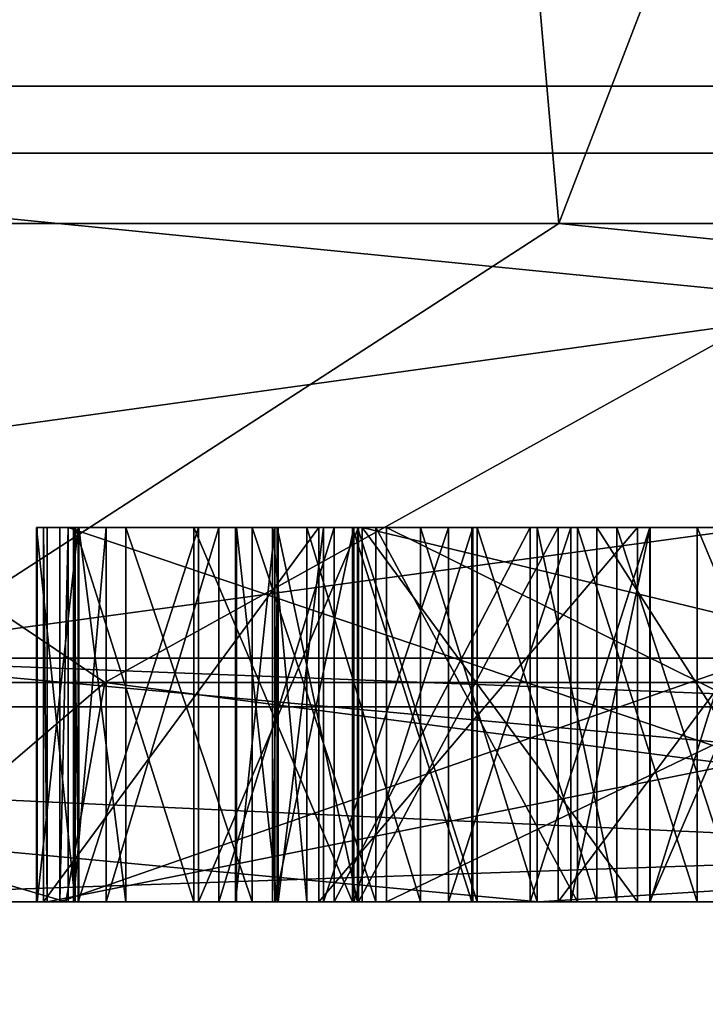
# Model space of a CAD drawing. Header units: millimetres. Extents: x -178 to 325, y 0 to 197.
# Tile 56 of 256: x -16.854 to -16.671, y 42.973 to 43.236. Entities that reach past the tile are written whole.
import ezdxf

# ---------------------------------------------------------------- set-up
doc = ezdxf.new("R2010")
doc.units = ezdxf.units.MM
doc.header["$LTSCALE"] = 52.148148
for name, color, linetype in [('100', 7, 'CONTINUOUS'), ('11', 7, 'CONTINUOUS'), ('12', 7, 'CONTINUOUS'), ('121', 7, 'CONTINUOUS'), ('122', 7, 'CONTINUOUS'), ('123', 7, 'CONTINUOUS'), ('124', 7, 'CONTINUOUS'), ('125', 7, 'CONTINUOUS'), ('126', 7, 'CONTINUOUS'), ('127', 7, 'CONTINUOUS'), ('128', 7, 'CONTINUOUS'), ('129', 7, 'CONTINUOUS'), ('130', 7, 'CONTINUOUS'), ('131', 7, 'CONTINUOUS'), ('132', 7, 'CONTINUOUS'), ('133', 7, 'CONTINUOUS'), ('15', 7, 'CONTINUOUS'), ('152', 7, 'CONTINUOUS'), ('153', 7, 'CONTINUOUS'), ('154', 7, 'CONTINUOUS'), ('155', 7, 'CONTINUOUS'), ('156', 7, 'CONTINUOUS'), ('162', 7, 'CONTINUOUS'), ('163', 7, 'CONTINUOUS'), ('164', 7, 'CONTINUOUS'), ('165', 7, 'CONTINUOUS'), ('166', 7, 'CONTINUOUS'), ('167', 7, 'CONTINUOUS'), ('2', 7, 'CONTINUOUS'), ('20', 7, 'CONTINUOUS'), ('21', 7, 'CONTINUOUS'), ('3', 7, 'CONTINUOUS'), ('30', 7, 'CONTINUOUS'), ('31', 7, 'CONTINUOUS'), ('32', 7, 'CONTINUOUS'), ('33', 7, 'CONTINUOUS'), ('42', 7, 'CONTINUOUS'), ('43', 7, 'CONTINUOUS'), ('44', 7, 'CONTINUOUS'), ('45', 7, 'CONTINUOUS'), ('46', 7, 'CONTINUOUS'), ('47', 7, 'CONTINUOUS'), ('48', 7, 'CONTINUOUS'), ('49', 7, 'CONTINUOUS'), ('50', 7, 'CONTINUOUS'), ('51', 7, 'CONTINUOUS'), ('52', 7, 'CONTINUOUS'), ('53', 7, 'CONTINUOUS'), ('54', 7, 'CONTINUOUS'), ('55', 7, 'CONTINUOUS'), ('56', 7, 'CONTINUOUS'), ('57', 7, 'CONTINUOUS'), ('58', 7, 'CONTINUOUS'), ('5881', 7, 'CONTINUOUS'), ('59', 7, 'CONTINUOUS'), ('5931', 7, 'CONTINUOUS'), ('5932', 7, 'CONTINUOUS'), ('5934', 7, 'CONTINUOUS'), ('5935', 7, 'CONTINUOUS'), ('6', 7, 'CONTINUOUS'), ('60', 7, 'CONTINUOUS'), ('61', 7, 'CONTINUOUS'), ('7', 7, 'CONTINUOUS'), ('8', 7, 'CONTINUOUS'), ('95', 7, 'CONTINUOUS'), ('96', 7, 'CONTINUOUS'), ('97', 7, 'CONTINUOUS'), ('98', 7, 'CONTINUOUS'), ('99', 7, 'CONTINUOUS')]:
    doc.layers.add(name, color=color, linetype=linetype)

msp = doc.modelspace()

# ---------------------------------------------------------------- linework, layer by layer
at = {"layer": '100', "color": 7, "linetype": 'CONTINUOUS'}
for points in [[(-16.76293, 43, 0.25633), (-16.34809, 43, 0.24999), (-16.76293, 43.1, 0.25633), (-16.76293, 43, 0.25633)], [(-16.34809, 43, 0.24999), (-16.34809, 43.1, 0.24999), (-16.76293, 43.1, 0.25633), (-16.34809, 43, 0.24999)]]:
    msp.add_3dface(points, dxfattribs=at)
at = {"layer": '11', "color": 7, "linetype": 'CONTINUOUS'}
for points in [[(-15.79304, 43.21787, 12.40357), (-17.47757, 43.21787, 9.88956), (-16.91372, 43.06504, 10.72963), (-15.79304, 43.21787, 12.40357)], [(-17.40703, 43.06504, -9.9093), (-17.21433, 43.21787, -10.34096), (-15.67242, 43.06504, -12.47294), (-17.40703, 43.06504, -9.9093)], [(-17.21433, 43.21787, -10.34096), (-15.46496, 43.21787, -12.8103), (-15.67242, 43.06504, -12.47294), (-17.21433, 43.21787, -10.34096)], [(-15.05861, 43.06504, 13.20747), (-15.79304, 43.21787, 12.40357), (-16.91372, 43.06504, 10.72963), (-15.05861, 43.06504, 13.20747)], [(-16.71579, 43, -10.76497), (-17.5172, 43, -9.40506), (-17.40703, 43.06504, -9.9093), (-16.71579, 43, -10.76497)], [(-16.71579, 43, -10.76497), (-17.40703, 43.06504, -9.9093), (-15.67242, 43.06504, -12.47294), (-16.71579, 43, -10.76497)], [(-17.06317, 43, 10.20537), (-16.20062, 43, 11.52595), (-16.91372, 43.06504, 10.72963), (-17.06317, 43, 10.20537)], [(-16.20062, 43, 11.52595), (-15.23511, 43, 12.77472), (-16.91372, 43.06504, 10.72963), (-16.20062, 43, 11.52595)], [(-15.23511, 43, 12.77472), (-15.05861, 43.06504, 13.20747), (-16.91372, 43.06504, 10.72963), (-15.23511, 43, 12.77472)], [(-15.81055, 43, -12.05535), (-16.71579, 43, -10.76497), (-15.67242, 43.06504, -12.47294), (-15.81055, 43, -12.05535)]]:
    msp.add_3dface(points, dxfattribs=at)
at = {"layer": '12', "color": 7, "linetype": 'CONTINUOUS'}
for points in [[(-16.71042, 43.18118, -8.11946), (-17.76696, 43.18118, -5.4313), (-16.90968, 43.05208, -7.85032), (-16.71042, 43.18118, -8.11946)], [(-17.60116, 43.18118, 5.94667), (-16.46675, 43.18118, 8.6029), (-17.39804, 43.05208, 6.69874), (-17.60116, 43.18118, 5.94667)], [(-17.39804, 43.05208, 6.69874), (-16.46675, 43.18118, 8.6029), (-16.10451, 43.05208, 9.39201), (-17.39804, 43.05208, 6.69874)], [(-15.43846, 43.05208, -10.45079), (-16.71042, 43.18118, -8.11946), (-16.90968, 43.05208, -7.85032), (-15.43846, 43.05208, -10.45079)], [(-15.25, 43.18118, -10.61138), (-16.71042, 43.18118, -8.11946), (-15.43846, 43.05208, -10.45079), (-15.25, 43.18118, -10.61138)], [(-16.26832, 43, 9.37782), (-17.56245, 43, 6.64525), (-17.39804, 43.05208, 6.69874), (-16.26832, 43, 9.37782)], [(-16.26832, 43, 9.37782), (-17.39804, 43.05208, 6.69874), (-16.10451, 43.05208, 9.39201), (-16.26832, 43, 9.37782)], [(-16.95399, 43, -8.07242), (-15.43868, 43, -10.68863), (-15.43846, 43.05208, -10.45079), (-16.95399, 43, -8.07242)], [(-16.95399, 43, -8.07242), (-15.43846, 43.05208, -10.45079), (-16.90968, 43.05208, -7.85032), (-16.95399, 43, -8.07242)]]:
    msp.add_3dface(points, dxfattribs=at)
at = {"layer": '121', "color": 7, "linetype": 'CONTINUOUS'}
for points in [[(-16.6317, 43, 0.74999), (-16.67349, 43, 0.77232), (-16.67349, 43.1, 0.77232), (-16.6317, 43, 0.74999)], [(-16.6317, 43, 0.74999), (-16.67349, 43.1, 0.77232), (-16.6317, 43.1, 0.74999), (-16.6317, 43, 0.74999)]]:
    msp.add_3dface(points, dxfattribs=at)
at = {"layer": '122', "color": 7, "linetype": 'CONTINUOUS'}
for points in [[(-16.67349, 43, 0.77232), (-16.70538, 43, 0.77346), (-16.70538, 43.1, 0.77346), (-16.67349, 43, 0.77232)], [(-16.67349, 43, 0.77232), (-16.70538, 43.1, 0.77346), (-16.67349, 43.1, 0.77232), (-16.67349, 43, 0.77232)]]:
    msp.add_3dface(points, dxfattribs=at)
at = {"layer": '123', "color": 7, "linetype": 'CONTINUOUS'}
for points in [[(-16.70538, 43, 0.77346), (-16.75928, 43, 0.75454), (-16.75928, 43.1, 0.75454), (-16.70538, 43, 0.77346)], [(-16.70538, 43, 0.77346), (-16.75928, 43.1, 0.75454), (-16.70538, 43.1, 0.77346), (-16.70538, 43, 0.77346)]]:
    msp.add_3dface(points, dxfattribs=at)
at = {"layer": '124', "color": 7, "linetype": 'CONTINUOUS'}
for points in [[(-16.75928, 43, 0.75454), (-16.79229, 43, 0.72445), (-16.79229, 43.1, 0.72445), (-16.75928, 43, 0.75454)], [(-16.75928, 43, 0.75454), (-16.79229, 43.1, 0.72445), (-16.75928, 43.1, 0.75454), (-16.75928, 43, 0.75454)]]:
    msp.add_3dface(points, dxfattribs=at)
at = {"layer": '125', "color": 7, "linetype": 'CONTINUOUS'}
for points in [[(-16.79229, 43, 0.72445), (-16.82604, 43, 0.67354), (-16.82604, 43.1, 0.67354), (-16.79229, 43, 0.72445)], [(-16.79229, 43, 0.72445), (-16.82604, 43.1, 0.67354), (-16.79229, 43.1, 0.72445), (-16.79229, 43, 0.72445)]]:
    msp.add_3dface(points, dxfattribs=at)
at = {"layer": '126', "color": 7, "linetype": 'CONTINUOUS'}
for points in [[(-16.82604, 43, 0.67354), (-16.83853, 43, 0.62186), (-16.83853, 43.1, 0.62186), (-16.82604, 43, 0.67354)], [(-16.82604, 43, 0.67354), (-16.83853, 43.1, 0.62186), (-16.82604, 43.1, 0.67354), (-16.82604, 43, 0.67354)]]:
    msp.add_3dface(points, dxfattribs=at)
at = {"layer": '127', "color": 7, "linetype": 'CONTINUOUS'}
for points in [[(-16.83853, 43, 0.62186), (-16.84002, 43, 0.58022), (-16.84002, 43.1, 0.58022), (-16.83853, 43, 0.62186)], [(-16.83853, 43, 0.62186), (-16.84002, 43.1, 0.58022), (-16.83853, 43.1, 0.62186), (-16.83853, 43, 0.62186)]]:
    msp.add_3dface(points, dxfattribs=at)
at = {"layer": '128', "color": 7, "linetype": 'CONTINUOUS'}
for points in [[(-16.84002, 43, 0.58022), (-16.83125, 43, 0.5278), (-16.83125, 43.1, 0.5278), (-16.84002, 43, 0.58022)], [(-16.84002, 43, 0.58022), (-16.83125, 43.1, 0.5278), (-16.84002, 43.1, 0.58022), (-16.84002, 43, 0.58022)]]:
    msp.add_3dface(points, dxfattribs=at)
at = {"layer": '129', "color": 7, "linetype": 'CONTINUOUS'}
for points in [[(-16.83125, 43, 0.5278), (-16.80121, 43, 0.47461), (-16.80121, 43.1, 0.47461), (-16.83125, 43, 0.5278)], [(-16.83125, 43, 0.5278), (-16.80121, 43.1, 0.47461), (-16.83125, 43.1, 0.5278), (-16.83125, 43, 0.5278)]]:
    msp.add_3dface(points, dxfattribs=at)
at = {"layer": '130', "color": 7, "linetype": 'CONTINUOUS'}
for points in [[(-16.80121, 43, 0.47461), (-16.77043, 43, 0.44224), (-16.77043, 43.1, 0.44224), (-16.80121, 43, 0.47461)], [(-16.80121, 43, 0.47461), (-16.77043, 43.1, 0.44224), (-16.80121, 43.1, 0.47461), (-16.80121, 43, 0.47461)]]:
    msp.add_3dface(points, dxfattribs=at)
at = {"layer": '131', "color": 7, "linetype": 'CONTINUOUS'}
for points in [[(-16.77043, 43, 0.44224), (-16.71802, 43, 0.41952), (-16.71802, 43.1, 0.41952), (-16.77043, 43, 0.44224)], [(-16.77043, 43, 0.44224), (-16.71802, 43.1, 0.41952), (-16.77043, 43.1, 0.44224), (-16.77043, 43, 0.44224)]]:
    msp.add_3dface(points, dxfattribs=at)
at = {"layer": '132', "color": 7, "linetype": 'CONTINUOUS'}
for points in [[(-16.71802, 43, 0.41952), (-16.68612, 43, 0.41838), (-16.68612, 43.1, 0.41838), (-16.71802, 43, 0.41952)], [(-16.71802, 43, 0.41952), (-16.68612, 43.1, 0.41838), (-16.71802, 43.1, 0.41952), (-16.71802, 43, 0.41952)]]:
    msp.add_3dface(points, dxfattribs=at)
at = {"layer": '133', "color": 7, "linetype": 'CONTINUOUS'}
for points in [[(-16.68612, 43, 0.41838), (-16.64285, 43, 0.43768), (-16.64285, 43.1, 0.43768), (-16.68612, 43, 0.41838)], [(-16.68612, 43, 0.41838), (-16.64285, 43.1, 0.43768), (-16.68612, 43.1, 0.41838), (-16.68612, 43, 0.41838)]]:
    msp.add_3dface(points, dxfattribs=at)
at = {"layer": '15', "color": 7, "linetype": 'CONTINUOUS'}
for points in [[(-16.57674, 43.2, 4.1978), (-17.04159, 43.2, 1.41211), (-16.83161, 43.05858, 2.66587), (-16.57674, 43.2, 4.1978)], [(-17.04159, 43.2, 1.41211), (-17.04142, 43.05858), (-16.83161, 43.05858, 2.66587), (-17.04159, 43.2, 1.41211)], [(-17.04159, 43.2, -1.41211), (-16.57674, 43.2, -4.1978), (-16.83161, 43.05858, -2.66587), (-17.04159, 43.2, -1.41211)], [(-17.04159, 43.2, -1.41211), (-16.83161, 43.05858, -2.66587), (-17.04142, 43.05858), (-17.04159, 43.2, -1.41211)], [(-16.57674, 43.2, 4.1978), (-16.83161, 43.05858, 2.66587), (-16.20735, 43.05858, 5.26609), (-16.57674, 43.2, 4.1978)], [(-16.57674, 43.2, -4.1978), (-16.20735, 43.05858, -5.26609), (-16.83161, 43.05858, -2.66587), (-16.57674, 43.2, -4.1978)], [(-16.9, 43, -0.00001), (-16.84208, 43, 1.39604), (-17.04142, 43.05858), (-16.9, 43, -0.00001)], [(-16.83161, 43.05858, -2.66587), (-16.9, 43, -0.00001), (-17.04142, 43.05858), (-16.83161, 43.05858, -2.66587)], [(-17.04142, 43.05858), (-16.84208, 43, 1.39604), (-16.83161, 43.05858, 2.66587), (-17.04142, 43.05858)], [(-16.84208, 43, -1.39606), (-16.9, 43, -0.00001), (-16.83161, 43.05858, -2.66587), (-16.84208, 43, -1.39606)], [(-16.38246, 43, -4.14989), (-16.84208, 43, -1.39606), (-16.83161, 43.05858, -2.66587), (-16.38246, 43, -4.14989)], [(-16.84208, 43, 1.39604), (-16.38247, 43, 4.14986), (-16.83161, 43.05858, 2.66587), (-16.84208, 43, 1.39604)], [(-16.20735, 43.05858, -5.26609), (-16.38246, 43, -4.14989), (-16.83161, 43.05858, -2.66587), (-16.20735, 43.05858, -5.26609)], [(-16.83161, 43.05858, 2.66587), (-16.38247, 43, 4.14986), (-16.20735, 43.05858, 5.26609), (-16.83161, 43.05858, 2.66587)]]:
    msp.add_3dface(points, dxfattribs=at)
at = {"layer": '152', "color": 7, "linetype": 'CONTINUOUS'}
for points in [[(-16.78538, 43, 0.61997), (-16.77326, 43, 0.66123), (-16.77326, 43.1, 0.66123), (-16.78538, 43, 0.61997)], [(-16.78538, 43.1, 0.61997), (-16.78538, 43, 0.61997), (-16.77326, 43.1, 0.66123), (-16.78538, 43.1, 0.61997)]]:
    msp.add_3dface(points, dxfattribs=at)
at = {"layer": '153', "color": 7, "linetype": 'CONTINUOUS'}
for points in [[(-16.77326, 43, 0.66123), (-16.73988, 43, 0.70173), (-16.73988, 43.1, 0.70173), (-16.77326, 43, 0.66123)], [(-16.77326, 43, 0.66123), (-16.73988, 43.1, 0.70173), (-16.77326, 43.1, 0.66123), (-16.77326, 43, 0.66123)]]:
    msp.add_3dface(points, dxfattribs=at)
at = {"layer": '154', "color": 7, "linetype": 'CONTINUOUS'}
for points in [[(-16.73988, 43, 0.70173), (-16.70724, 43, 0.72141), (-16.70724, 43.1, 0.72141), (-16.73988, 43, 0.70173)], [(-16.73988, 43, 0.70173), (-16.70724, 43.1, 0.72141), (-16.73988, 43.1, 0.70173), (-16.73988, 43, 0.70173)]]:
    msp.add_3dface(points, dxfattribs=at)
at = {"layer": '155', "color": 7, "linetype": 'CONTINUOUS'}
for points in [[(-16.70724, 43, 0.72141), (-16.68598, 43, 0.72065), (-16.68598, 43.1, 0.72065), (-16.70724, 43, 0.72141)], [(-16.70724, 43, 0.72141), (-16.68598, 43.1, 0.72065), (-16.70724, 43.1, 0.72141), (-16.70724, 43, 0.72141)]]:
    msp.add_3dface(points, dxfattribs=at)
at = {"layer": '156', "color": 7, "linetype": 'CONTINUOUS'}
for points in [[(-16.68598, 43, 0.72065), (-16.65483, 43, 0.69869), (-16.65483, 43.1, 0.69869), (-16.68598, 43, 0.72065)], [(-16.68598, 43, 0.72065), (-16.65483, 43.1, 0.69869), (-16.68598, 43.1, 0.72065), (-16.68598, 43, 0.72065)]]:
    msp.add_3dface(points, dxfattribs=at)
at = {"layer": '162', "color": 7, "linetype": 'CONTINUOUS'}
for points in [[(-16.66226, 43, 0.49049), (-16.69489, 43, 0.47081), (-16.69489, 43.1, 0.47081), (-16.66226, 43, 0.49049)], [(-16.66226, 43, 0.49049), (-16.69489, 43.1, 0.47081), (-16.66226, 43.1, 0.49049), (-16.66226, 43, 0.49049)]]:
    msp.add_3dface(points, dxfattribs=at)
at = {"layer": '163', "color": 7, "linetype": 'CONTINUOUS'}
for points in [[(-16.69489, 43, 0.47081), (-16.71616, 43, 0.47157), (-16.71616, 43.1, 0.47157), (-16.69489, 43, 0.47081)], [(-16.69489, 43, 0.47081), (-16.71616, 43.1, 0.47157), (-16.69489, 43.1, 0.47081), (-16.69489, 43, 0.47081)]]:
    msp.add_3dface(points, dxfattribs=at)
at = {"layer": '164', "color": 7, "linetype": 'CONTINUOUS'}
for points in [[(-16.71616, 43, 0.47157), (-16.74731, 43, 0.49353), (-16.74731, 43.1, 0.49353), (-16.71616, 43, 0.47157)], [(-16.71616, 43, 0.47157), (-16.74731, 43.1, 0.49353), (-16.71616, 43.1, 0.47157), (-16.71616, 43, 0.47157)]]:
    msp.add_3dface(points, dxfattribs=at)
at = {"layer": '165', "color": 7, "linetype": 'CONTINUOUS'}
for points in [[(-16.74731, 43, 0.49353), (-16.77772, 43, 0.53631), (-16.77772, 43.1, 0.53631), (-16.74731, 43, 0.49353)], [(-16.74731, 43, 0.49353), (-16.77772, 43.1, 0.53631), (-16.74731, 43.1, 0.49353), (-16.74731, 43, 0.49353)]]:
    msp.add_3dface(points, dxfattribs=at)
at = {"layer": '166', "color": 7, "linetype": 'CONTINUOUS'}
for points in [[(-16.77772, 43, 0.53631), (-16.78686, 43, 0.57833), (-16.78686, 43.1, 0.57833), (-16.77772, 43, 0.53631)], [(-16.77772, 43, 0.53631), (-16.78686, 43.1, 0.57833), (-16.77772, 43.1, 0.53631), (-16.77772, 43, 0.53631)]]:
    msp.add_3dface(points, dxfattribs=at)
at = {"layer": '167', "color": 7, "linetype": 'CONTINUOUS'}
for points in [[(-16.78686, 43, 0.57833), (-16.78538, 43, 0.61997), (-16.78538, 43.1, 0.61997), (-16.78686, 43, 0.57833)], [(-16.78686, 43, 0.57833), (-16.78538, 43.1, 0.61997), (-16.78686, 43.1, 0.57833), (-16.78686, 43, 0.57833)]]:
    msp.add_3dface(points, dxfattribs=at)
at = {"layer": '2', "color": 7, "linetype": 'CONTINUOUS'}
for points in [[(-15.79304, 43.21787, 12.40357), (-17.05699, 45.79374, 9.84786), (-17.47757, 43.21787, 9.88956), (-15.79304, 43.21787, 12.40357)], [(-17.05699, 45.79374, -9.84786), (-15.39873, 45.79374, -12.28008), (-17.21433, 43.21787, -10.34096), (-17.05699, 45.79374, -9.84786)], [(-17.21433, 43.21787, -10.34096), (-15.39873, 45.79374, -12.28008), (-15.46496, 43.21787, -12.8103), (-17.21433, 43.21787, -10.34096)], [(-15.39873, 45.79374, 12.28008), (-17.05699, 45.79374, 9.84786), (-15.79304, 43.21787, 12.40357), (-15.39873, 45.79374, 12.28008)]]:
    msp.add_3dface(points, dxfattribs=at)
at = {"layer": '20', "color": 7, "linetype": 'CONTINUOUS'}
for points in [[(-16.84989, 43.1, -0.06505), (-16.84967, 43.1, -0.10671), (-16.83951, 43.1, -0.01291), (-16.84989, 43.1, -0.06505)], [(-16.84967, 43.1, -0.10671), (-16.83877, 43.1, -0.15874), (-16.83951, 43.1, -0.01291), (-16.84967, 43.1, -0.10671)], [(-16.84803, 43.1, 0.25764), (-16.77453, 43.1, 0.194), (-16.84707, 43.1, 0.32013), (-16.84803, 43.1, 0.25764)], [(-16.34809, 43.1, 0.24999), (-16.34713, 43.1, 0.31248), (-16.84707, 43.1, 0.32013), (-16.34809, 43.1, 0.24999)], [(-16.76293, 43.1, 0.25633), (-16.34809, 43.1, 0.24999), (-16.84707, 43.1, 0.32013), (-16.76293, 43.1, 0.25633)], [(-16.77453, 43.1, 0.194), (-16.76293, 43.1, 0.25633), (-16.84707, 43.1, 0.32013), (-16.77453, 43.1, 0.194)], [(-16.84361, 43.1, -0.47548), (-16.84146, 43.1, -0.53795), (-16.75641, 43.1, -0.53502), (-16.84361, 43.1, -0.47548)], [(-16.55655, 43.1, -0.4656), (-16.84361, 43.1, -0.47548), (-16.75641, 43.1, -0.53502), (-16.55655, 43.1, -0.4656)], [(-16.84146, 43.1, -0.53795), (-16.5458, 43.1, -0.77792), (-16.75641, 43.1, -0.53502), (-16.84146, 43.1, -0.53795)], [(-16.84002, 43.1, 0.58022), (-16.83125, 43.1, 0.5278), (-16.83853, 43.1, 0.62186), (-16.84002, 43.1, 0.58022)], [(-16.83951, 43.1, -0.01291), (-16.83877, 43.1, -0.15874), (-16.80787, 43.1, 0.03933), (-16.83951, 43.1, -0.01291)], [(-16.83877, 43.1, -0.15874), (-16.80659, 43.1, -0.21066), (-16.80787, 43.1, 0.03933), (-16.83877, 43.1, -0.15874)], [(-16.83853, 43.1, 0.62186), (-16.83125, 43.1, 0.5278), (-16.82604, 43.1, 0.67354), (-16.83853, 43.1, 0.62186)], [(-16.83125, 43.1, 0.5278), (-16.80121, 43.1, 0.47461), (-16.82604, 43.1, 0.67354), (-16.83125, 43.1, 0.5278)], [(-16.82604, 43.1, 0.67354), (-16.80121, 43.1, 0.47461), (-16.79229, 43.1, 0.72445), (-16.82604, 43.1, 0.67354)], [(-16.80787, 43.1, 0.03933), (-16.80659, 43.1, -0.21066), (-16.79675, 43.1, -0.05436), (-16.80787, 43.1, 0.03933)], [(-16.76547, 43.1, 0.0708), (-16.80787, 43.1, 0.03933), (-16.78627, 43.1, -0.02306), (-16.76547, 43.1, 0.0708)], [(-16.78627, 43.1, -0.02306), (-16.80787, 43.1, 0.03933), (-16.79675, 43.1, -0.05436), (-16.78627, 43.1, -0.02306)], [(-16.80659, 43.1, -0.21066), (-16.76388, 43.1, -0.2417), (-16.79643, 43.1, -0.11686), (-16.80659, 43.1, -0.21066)], [(-16.79675, 43.1, -0.05436), (-16.80659, 43.1, -0.21066), (-16.79643, 43.1, -0.11686), (-16.79675, 43.1, -0.05436)], [(-16.80121, 43.1, 0.47461), (-16.77043, 43.1, 0.44224), (-16.78686, 43.1, 0.57833), (-16.80121, 43.1, 0.47461)], [(-16.79229, 43.1, 0.72445), (-16.80121, 43.1, 0.47461), (-16.78686, 43.1, 0.57833), (-16.79229, 43.1, 0.72445)], [(-16.79643, 43.1, -0.11686), (-16.76388, 43.1, -0.2417), (-16.78563, 43.1, -0.14806), (-16.79643, 43.1, -0.11686)], [(-16.75928, 43.1, 0.75454), (-16.79229, 43.1, 0.72445), (-16.77326, 43.1, 0.66123), (-16.75928, 43.1, 0.75454)], [(-16.78538, 43.1, 0.61997), (-16.79229, 43.1, 0.72445), (-16.78686, 43.1, 0.57833), (-16.78538, 43.1, 0.61997)], [(-16.79229, 43.1, 0.72445), (-16.78538, 43.1, 0.61997), (-16.77326, 43.1, 0.66123), (-16.79229, 43.1, 0.72445)], [(-16.78686, 43.1, 0.57833), (-16.77043, 43.1, 0.44224), (-16.77772, 43.1, 0.53631), (-16.78686, 43.1, 0.57833)], [(-16.76515, 43.1, 0.0083), (-16.76547, 43.1, 0.0708), (-16.78627, 43.1, -0.02306), (-16.76515, 43.1, 0.0083)], [(-16.78563, 43.1, -0.14806), (-16.76388, 43.1, -0.2417), (-16.7642, 43.1, -0.1792), (-16.78563, 43.1, -0.14806)], [(-16.77772, 43.1, 0.53631), (-16.77043, 43.1, 0.44224), (-16.74731, 43.1, 0.49353), (-16.77772, 43.1, 0.53631)], [(-16.68943, 43.1, 0.1927), (-16.76293, 43.1, 0.25633), (-16.77453, 43.1, 0.194), (-16.68943, 43.1, 0.1927)], [(-16.73988, 43.1, 0.70173), (-16.75928, 43.1, 0.75454), (-16.77326, 43.1, 0.66123), (-16.73988, 43.1, 0.70173)], [(-16.77043, 43.1, 0.44224), (-16.71802, 43.1, 0.41952), (-16.74731, 43.1, 0.49353), (-16.77043, 43.1, 0.44224)], [(-16.73361, 43.1, 0.08138), (-16.76547, 43.1, 0.0708), (-16.76515, 43.1, 0.0083), (-16.73361, 43.1, 0.08138)], [(-16.73335, 43.1, 0.0293), (-16.73361, 43.1, 0.08138), (-16.76515, 43.1, 0.0083), (-16.73335, 43.1, 0.0293)], [(-16.7642, 43.1, -0.1792), (-16.76388, 43.1, -0.2417), (-16.73218, 43.1, -0.19987), (-16.7642, 43.1, -0.1792)], [(-16.76388, 43.1, -0.2417), (-16.71058, 43.1, -0.26226), (-16.73218, 43.1, -0.19987), (-16.76388, 43.1, -0.2417)], [(-16.70538, 43.1, 0.77346), (-16.75928, 43.1, 0.75454), (-16.70724, 43.1, 0.72141), (-16.70538, 43.1, 0.77346)], [(-16.70724, 43.1, 0.72141), (-16.75928, 43.1, 0.75454), (-16.73988, 43.1, 0.70173), (-16.70724, 43.1, 0.72141)], [(-16.5544, 43.1, -0.52807), (-16.55655, 43.1, -0.4656), (-16.75641, 43.1, -0.53502), (-16.5544, 43.1, -0.52807)], [(-16.5458, 43.1, -0.77792), (-16.54831, 43.1, -0.70504), (-16.75641, 43.1, -0.53502), (-16.5458, 43.1, -0.77792)], [(-16.74731, 43.1, 0.49353), (-16.71802, 43.1, 0.41952), (-16.71616, 43.1, 0.47157), (-16.74731, 43.1, 0.49353)], [(-16.73218, 43.1, -0.19987), (-16.71058, 43.1, -0.26226), (-16.70021, 43.1, -0.21012), (-16.73218, 43.1, -0.19987)], [(-16.71802, 43.1, 0.41952), (-16.68612, 43.1, 0.41838), (-16.71616, 43.1, 0.47157), (-16.71802, 43.1, 0.41952)], [(-16.71616, 43.1, 0.47157), (-16.68612, 43.1, 0.41838), (-16.69489, 43.1, 0.47081), (-16.71616, 43.1, 0.47157)], [(-16.71058, 43.1, -0.26226), (-16.63606, 43.1, -0.27229), (-16.70021, 43.1, -0.21012), (-16.71058, 43.1, -0.26226)], [(-16.68598, 43.1, 0.72065), (-16.70538, 43.1, 0.77346), (-16.70724, 43.1, 0.72141), (-16.68598, 43.1, 0.72065)], [(-16.67349, 43.1, 0.77232), (-16.70538, 43.1, 0.77346), (-16.68598, 43.1, 0.72065), (-16.67349, 43.1, 0.77232)], [(-16.70021, 43.1, -0.21012), (-16.63606, 43.1, -0.27229), (-16.63633, 43.1, -0.22021), (-16.70021, 43.1, -0.21012)], [(-16.69489, 43.1, 0.47081), (-16.68612, 43.1, 0.41838), (-16.66226, 43.1, 0.49049), (-16.69489, 43.1, 0.47081)], [(-16.68612, 43.1, 0.41838), (-16.64285, 43.1, 0.43768), (-16.66226, 43.1, 0.49049), (-16.68612, 43.1, 0.41838)], [(-16.65483, 43.1, 0.69869), (-16.67349, 43.1, 0.77232), (-16.68598, 43.1, 0.72065), (-16.65483, 43.1, 0.69869)], [(-16.6317, 43.1, 0.74999), (-16.67349, 43.1, 0.77232), (-16.65483, 43.1, 0.69869), (-16.6317, 43.1, 0.74999)]]:
    msp.add_3dface(points, dxfattribs=at)
at = {"layer": '21', "color": 7, "linetype": 'CONTINUOUS'}
for points in [[(-16.84146, 43, -0.53795), (-16.5458, 43, -0.77792), (-16.84146, 43.1, -0.53795), (-16.84146, 43, -0.53795)], [(-16.84146, 43.1, -0.53795), (-16.5458, 43, -0.77792), (-16.5458, 43.1, -0.77792), (-16.84146, 43.1, -0.53795)]]:
    msp.add_3dface(points, dxfattribs=at)
at = {"layer": '3', "color": 7, "linetype": 'CONTINUOUS'}
for points in [[(-17.56245, 43, 6.64525), (-16.26832, 43, 9.37782), (-17.06317, 43, 10.20537), (-17.56245, 43, 6.64525)], [(-16.71579, 43, -10.76497), (-16.95399, 43, -8.07242), (-17.5172, 43, -9.40506), (-16.71579, 43, -10.76497)], [(-17.06317, 43, 10.20537), (-16.26832, 43, 9.37782), (-16.20062, 43, 11.52595), (-17.06317, 43, 10.20537)], [(-15.43868, 43, -10.68863), (-16.95399, 43, -8.07242), (-15.81055, 43, -12.05535), (-15.43868, 43, -10.68863)], [(-15.81055, 43, -12.05535), (-16.95399, 43, -8.07242), (-16.71579, 43, -10.76497), (-15.81055, 43, -12.05535)]]:
    msp.add_3dface(points, dxfattribs=at)
at = {"layer": '30', "color": 7, "linetype": 'CONTINUOUS'}
for points in [[(-16.55655, 43, -0.4656), (-16.84361, 43, -0.47548), (-16.55655, 43.1, -0.4656), (-16.55655, 43, -0.4656)], [(-16.84361, 43, -0.47548), (-16.84361, 43.1, -0.47548), (-16.55655, 43.1, -0.4656), (-16.84361, 43, -0.47548)]]:
    msp.add_3dface(points, dxfattribs=at)
at = {"layer": '31', "color": 7, "linetype": 'CONTINUOUS'}
for points in [[(-16.84361, 43, -0.47548), (-16.84146, 43, -0.53795), (-16.84146, 43.1, -0.53795), (-16.84361, 43, -0.47548)], [(-16.84361, 43, -0.47548), (-16.84146, 43.1, -0.53795), (-16.84361, 43.1, -0.47548), (-16.84361, 43, -0.47548)]]:
    msp.add_3dface(points, dxfattribs=at)
at = {"layer": '32', "color": 7, "linetype": 'CONTINUOUS'}
for points in [[(-16.54831, 43, -0.70504), (-16.75641, 43, -0.53502), (-16.54831, 43.1, -0.70504), (-16.54831, 43, -0.70504)], [(-16.54831, 43.1, -0.70504), (-16.75641, 43, -0.53502), (-16.75641, 43.1, -0.53502), (-16.54831, 43.1, -0.70504)]]:
    msp.add_3dface(points, dxfattribs=at)
at = {"layer": '33', "color": 7, "linetype": 'CONTINUOUS'}
for points in [[(-16.75641, 43, -0.53502), (-16.5544, 43, -0.52807), (-16.75641, 43.1, -0.53502), (-16.75641, 43, -0.53502)], [(-16.5544, 43, -0.52807), (-16.5544, 43.1, -0.52807), (-16.75641, 43.1, -0.53502), (-16.5544, 43, -0.52807)]]:
    msp.add_3dface(points, dxfattribs=at)
at = {"layer": '42', "color": 7, "linetype": 'CONTINUOUS'}
for points in [[(-16.63633, 43, -0.22021), (-16.70021, 43, -0.21012), (-16.70021, 43.1, -0.21012), (-16.63633, 43, -0.22021)], [(-16.63633, 43, -0.22021), (-16.70021, 43.1, -0.21012), (-16.63633, 43.1, -0.22021), (-16.63633, 43, -0.22021)]]:
    msp.add_3dface(points, dxfattribs=at)
at = {"layer": '43', "color": 7, "linetype": 'CONTINUOUS'}
for points in [[(-16.70021, 43, -0.21012), (-16.73218, 43, -0.19987), (-16.73218, 43.1, -0.19987), (-16.70021, 43, -0.21012)], [(-16.70021, 43, -0.21012), (-16.73218, 43.1, -0.19987), (-16.70021, 43.1, -0.21012), (-16.70021, 43, -0.21012)]]:
    msp.add_3dface(points, dxfattribs=at)
at = {"layer": '44', "color": 7, "linetype": 'CONTINUOUS'}
for points in [[(-16.73218, 43, -0.19987), (-16.7642, 43, -0.1792), (-16.7642, 43.1, -0.1792), (-16.73218, 43, -0.19987)], [(-16.73218, 43, -0.19987), (-16.7642, 43.1, -0.1792), (-16.73218, 43.1, -0.19987), (-16.73218, 43, -0.19987)]]:
    msp.add_3dface(points, dxfattribs=at)
at = {"layer": '45', "color": 7, "linetype": 'CONTINUOUS'}
for points in [[(-16.7642, 43, -0.1792), (-16.78563, 43, -0.14806), (-16.78563, 43.1, -0.14806), (-16.7642, 43, -0.1792)], [(-16.7642, 43, -0.1792), (-16.78563, 43.1, -0.14806), (-16.7642, 43.1, -0.1792), (-16.7642, 43, -0.1792)]]:
    msp.add_3dface(points, dxfattribs=at)
at = {"layer": '46', "color": 7, "linetype": 'CONTINUOUS'}
for points in [[(-16.78563, 43, -0.14806), (-16.79643, 43, -0.11686), (-16.79643, 43.1, -0.11686), (-16.78563, 43, -0.14806)], [(-16.78563, 43, -0.14806), (-16.79643, 43.1, -0.11686), (-16.78563, 43.1, -0.14806), (-16.78563, 43, -0.14806)]]:
    msp.add_3dface(points, dxfattribs=at)
at = {"layer": '47', "color": 7, "linetype": 'CONTINUOUS'}
for points in [[(-16.79643, 43, -0.11686), (-16.79675, 43, -0.05436), (-16.79675, 43.1, -0.05436), (-16.79643, 43, -0.11686)], [(-16.79643, 43, -0.11686), (-16.79675, 43.1, -0.05436), (-16.79643, 43.1, -0.11686), (-16.79643, 43, -0.11686)]]:
    msp.add_3dface(points, dxfattribs=at)
at = {"layer": '48', "color": 7, "linetype": 'CONTINUOUS'}
for points in [[(-16.79675, 43, -0.05436), (-16.78627, 43, -0.02306), (-16.78627, 43.1, -0.02306), (-16.79675, 43, -0.05436)], [(-16.79675, 43, -0.05436), (-16.78627, 43.1, -0.02306), (-16.79675, 43.1, -0.05436), (-16.79675, 43, -0.05436)]]:
    msp.add_3dface(points, dxfattribs=at)
at = {"layer": '49', "color": 7, "linetype": 'CONTINUOUS'}
for points in [[(-16.78627, 43, -0.02306), (-16.76515, 43, 0.0083), (-16.76515, 43.1, 0.0083), (-16.78627, 43, -0.02306)], [(-16.78627, 43, -0.02306), (-16.76515, 43.1, 0.0083), (-16.78627, 43.1, -0.02306), (-16.78627, 43, -0.02306)]]:
    msp.add_3dface(points, dxfattribs=at)
at = {"layer": '50', "color": 7, "linetype": 'CONTINUOUS'}
for points in [[(-16.76515, 43, 0.0083), (-16.73335, 43, 0.0293), (-16.73335, 43.1, 0.0293), (-16.76515, 43, 0.0083)], [(-16.76515, 43, 0.0083), (-16.73335, 43.1, 0.0293), (-16.76515, 43.1, 0.0083), (-16.76515, 43, 0.0083)]]:
    msp.add_3dface(points, dxfattribs=at)
at = {"layer": '51', "color": 7, "linetype": 'CONTINUOUS'}
for points in [[(-16.73335, 43, 0.0293), (-16.73361, 43, 0.08138), (-16.73361, 43.1, 0.08138), (-16.73335, 43, 0.0293)], [(-16.73335, 43, 0.0293), (-16.73361, 43.1, 0.08138), (-16.73335, 43.1, 0.0293), (-16.73335, 43, 0.0293)]]:
    msp.add_3dface(points, dxfattribs=at)
at = {"layer": '52', "color": 7, "linetype": 'CONTINUOUS'}
for points in [[(-16.73361, 43, 0.08138), (-16.76547, 43, 0.0708), (-16.76547, 43.1, 0.0708), (-16.73361, 43, 0.08138)], [(-16.73361, 43, 0.08138), (-16.76547, 43.1, 0.0708), (-16.73361, 43.1, 0.08138), (-16.73361, 43, 0.08138)]]:
    msp.add_3dface(points, dxfattribs=at)
at = {"layer": '53', "color": 7, "linetype": 'CONTINUOUS'}
for points in [[(-16.76547, 43, 0.0708), (-16.80787, 43, 0.03933), (-16.80787, 43.1, 0.03933), (-16.76547, 43, 0.0708)], [(-16.76547, 43, 0.0708), (-16.80787, 43.1, 0.03933), (-16.76547, 43.1, 0.0708), (-16.76547, 43, 0.0708)]]:
    msp.add_3dface(points, dxfattribs=at)
at = {"layer": '54', "color": 7, "linetype": 'CONTINUOUS'}
for points in [[(-16.80787, 43, 0.03933), (-16.83951, 43, -0.01291), (-16.83951, 43.1, -0.01291), (-16.80787, 43, 0.03933)], [(-16.80787, 43, 0.03933), (-16.83951, 43.1, -0.01291), (-16.80787, 43.1, 0.03933), (-16.80787, 43, 0.03933)]]:
    msp.add_3dface(points, dxfattribs=at)
at = {"layer": '55', "color": 7, "linetype": 'CONTINUOUS'}
for points in [[(-16.83951, 43, -0.01291), (-16.84989, 43, -0.06505), (-16.84989, 43.1, -0.06505), (-16.83951, 43, -0.01291)], [(-16.83951, 43, -0.01291), (-16.84989, 43.1, -0.06505), (-16.83951, 43.1, -0.01291), (-16.83951, 43, -0.01291)]]:
    msp.add_3dface(points, dxfattribs=at)
at = {"layer": '56', "color": 7, "linetype": 'CONTINUOUS'}
for points in [[(-16.84989, 43, -0.06505), (-16.84967, 43, -0.10671), (-16.84967, 43.1, -0.10671), (-16.84989, 43, -0.06505)], [(-16.84989, 43, -0.06505), (-16.84967, 43.1, -0.10671), (-16.84989, 43.1, -0.06505), (-16.84989, 43, -0.06505)]]:
    msp.add_3dface(points, dxfattribs=at)
at = {"layer": '57', "color": 7, "linetype": 'CONTINUOUS'}
for points in [[(-16.84967, 43, -0.10671), (-16.83877, 43, -0.15874), (-16.83877, 43.1, -0.15874), (-16.84967, 43, -0.10671)], [(-16.84967, 43, -0.10671), (-16.83877, 43.1, -0.15874), (-16.84967, 43.1, -0.10671), (-16.84967, 43, -0.10671)]]:
    msp.add_3dface(points, dxfattribs=at)
at = {"layer": '58', "color": 7, "linetype": 'CONTINUOUS'}
for points in [[(-16.83877, 43, -0.15874), (-16.80659, 43, -0.21066), (-16.80659, 43.1, -0.21066), (-16.83877, 43, -0.15874)], [(-16.83877, 43, -0.15874), (-16.80659, 43.1, -0.21066), (-16.83877, 43.1, -0.15874), (-16.83877, 43, -0.15874)]]:
    msp.add_3dface(points, dxfattribs=at)
at = {"layer": '5881', "color": 7, "linetype": 'CONTINUOUS'}
for points in [[(-17.22583, 43, -10.54988), (-17.99962, 43, -9.16788), (-15.5729, 43, -11.31515), (-17.22583, 43, -10.54988)], [(-15.5729, 43, -11.31515), (-17.99962, 43, -9.16788), (-17.15109, 43, -8.7402), (-15.5729, 43, -11.31515)], [(-17.22587, 43, 10.5498), (-16.34342, 43, 11.87126), (-15.57289, 43, 11.31516), (-17.22587, 43, 10.5498)], [(-17.15109, 43, 8.74021), (-17.22587, 43, 10.5498), (-15.57289, 43, 11.31516), (-17.15109, 43, 8.74021)], [(-16.34336, 43, -11.87134), (-17.22583, 43, -10.54988), (-15.5729, 43, -11.31515), (-16.34336, 43, -11.87134)]]:
    msp.add_3dface(points, dxfattribs=at)
at = {"layer": '59', "color": 7, "linetype": 'CONTINUOUS'}
for points in [[(-16.80659, 43, -0.21066), (-16.76388, 43, -0.2417), (-16.76388, 43.1, -0.2417), (-16.80659, 43, -0.21066)], [(-16.80659, 43, -0.21066), (-16.76388, 43.1, -0.2417), (-16.80659, 43.1, -0.21066), (-16.80659, 43, -0.21066)]]:
    msp.add_3dface(points, dxfattribs=at)
at = {"layer": '5931', "color": 7, "linetype": 'CONTINUOUS'}
for points in [[(-16.34342, 43, 11.87126), (-17.22587, 43, 10.5498), (-17.17178, 42.91213, 11.03563), (-16.34342, 43, 11.87126)], [(-15.42646, 42.91213, 13.3671), (-16.34342, 43, 11.87126), (-17.17178, 42.91213, 11.03563), (-15.42646, 42.91213, 13.3671)]]:
    msp.add_3dface(points, dxfattribs=at)
at = {"layer": '5932', "color": 7, "linetype": 'CONTINUOUS'}
for points in [[(-17.22583, 43, -10.54988), (-16.34336, 43, -11.87134), (-17.17178, 42.91213, -11.03563), (-17.22583, 43, -10.54988)], [(-16.34336, 43, -11.87134), (-15.36314, 43, -13.11506), (-17.17178, 42.91213, -11.03563), (-16.34336, 43, -11.87134)], [(-17.17178, 42.91213, -11.03563), (-15.36314, 43, -13.11506), (-15.42646, 42.91213, -13.3671), (-17.17178, 42.91213, -11.03563)]]:
    msp.add_3dface(points, dxfattribs=at)
at = {"layer": '5934', "color": 7, "linetype": 'CONTINUOUS'}
for points in [[(-17.15109, 43, 8.74021), (-16.7065, 42.5, 8.51208), (-17.83241, 42.5, 5.79375), (-17.15109, 43, 8.74021)], [(-17.15109, 43, 8.74021), (-15.57289, 43, 11.31516), (-16.7065, 42.5, 8.51208), (-17.15109, 43, 8.74021)], [(-15.57289, 43, 11.31516), (-15.16917, 42.5, 11.02083), (-16.7065, 42.5, 8.51208), (-15.57289, 43, 11.31516)]]:
    msp.add_3dface(points, dxfattribs=at)
at = {"layer": '5935', "color": 7, "linetype": 'CONTINUOUS'}
for points in [[(-17.15109, 43, -8.7402), (-18.30728, 43, -5.94974), (-16.7065, 42.5, -8.51207), (-17.15109, 43, -8.7402)], [(-18.30728, 43, -5.94974), (-17.83242, 42.5, -5.79374), (-16.7065, 42.5, -8.51207), (-18.30728, 43, -5.94974)], [(-15.5729, 43, -11.31515), (-17.15109, 43, -8.7402), (-15.16918, 42.5, -11.02082), (-15.5729, 43, -11.31515)], [(-17.15109, 43, -8.7402), (-16.7065, 42.5, -8.51207), (-15.16918, 42.5, -11.02082), (-17.15109, 43, -8.7402)]]:
    msp.add_3dface(points, dxfattribs=at)
at = {"layer": '6', "color": 7, "linetype": 'CONTINUOUS'}
for points in [[(-17.76696, 43.18118, -5.4313), (-16.71042, 43.18118, -8.11946), (-16.92871, 45.67938, -6.64403), (-17.76696, 43.18118, -5.4313)], [(-16.46675, 43.18118, 8.6029), (-17.60116, 43.18118, 5.94667), (-16.92871, 45.67938, 6.64403), (-16.46675, 43.18118, 8.6029)], [(-16.92871, 45.67938, -6.64403), (-16.71042, 43.18118, -8.11946), (-15.74939, 45.67938, -9.09292), (-16.92871, 45.67938, -6.64403)], [(-15.74939, 45.67938, 9.09292), (-16.46675, 43.18118, 8.6029), (-16.92871, 45.67938, 6.64403), (-15.74939, 45.67938, 9.09292)], [(-16.71042, 43.18118, -8.11946), (-15.25, 43.18118, -10.61138), (-15.74939, 45.67938, -9.09292), (-16.71042, 43.18118, -8.11946)]]:
    msp.add_3dface(points, dxfattribs=at)
at = {"layer": '60', "color": 7, "linetype": 'CONTINUOUS'}
for points in [[(-16.76388, 43, -0.2417), (-16.71058, 43, -0.26226), (-16.71058, 43.1, -0.26226), (-16.76388, 43, -0.2417)], [(-16.76388, 43, -0.2417), (-16.71058, 43.1, -0.26226), (-16.76388, 43.1, -0.2417), (-16.76388, 43, -0.2417)]]:
    msp.add_3dface(points, dxfattribs=at)
at = {"layer": '61', "color": 7, "linetype": 'CONTINUOUS'}
for points in [[(-16.71058, 43, -0.26226), (-16.63606, 43, -0.27229), (-16.63606, 43.1, -0.27229), (-16.71058, 43, -0.26226)], [(-16.71058, 43, -0.26226), (-16.63606, 43.1, -0.27229), (-16.71058, 43.1, -0.26226), (-16.71058, 43, -0.26226)]]:
    msp.add_3dface(points, dxfattribs=at)
at = {"layer": '7', "color": 7, "linetype": 'CONTINUOUS'}
for points in [[(-17.04159, 43.2, 1.41211), (-16.57674, 43.2, 4.1978), (-17.0416, 48.0433, 1.4121), (-17.04159, 43.2, 1.41211)], [(-17.0416, 48.0433, 1.4121), (-16.57674, 43.2, 4.1978), (-16.57675, 48.0433, 4.1978), (-17.0416, 48.0433, 1.4121)], [(-16.57675, 48.0433, -4.1978), (-17.04159, 43.2, -1.41211), (-17.0416, 48.0433, -1.4121), (-16.57675, 48.0433, -4.1978)], [(-16.57674, 43.2, -4.1978), (-17.04159, 43.2, -1.41211), (-16.57675, 48.0433, -4.1978), (-16.57674, 43.2, -4.1978)]]:
    msp.add_3dface(points, dxfattribs=at)
at = {"layer": '8', "color": 7, "linetype": 'CONTINUOUS'}
for points in [[(-16.9, 43, -0.00001), (-16.84208, 43, -1.39606), (-16.84967, 43, -0.10671), (-16.9, 43, -0.00001)], [(-16.84208, 43, 1.39604), (-16.9, 43, -0.00001), (-16.84707, 43, 0.32013), (-16.84208, 43, 1.39604)], [(-16.84989, 43, -0.06505), (-16.9, 43, -0.00001), (-16.84967, 43, -0.10671), (-16.84989, 43, -0.06505)], [(-16.9, 43, -0.00001), (-16.84989, 43, -0.06505), (-16.84803, 43, 0.25764), (-16.9, 43, -0.00001)], [(-16.84707, 43, 0.32013), (-16.9, 43, -0.00001), (-16.84803, 43, 0.25764), (-16.84707, 43, 0.32013)], [(-16.84989, 43, -0.06505), (-16.83951, 43, -0.01291), (-16.84803, 43, 0.25764), (-16.84989, 43, -0.06505)], [(-16.84208, 43, -1.39606), (-16.84361, 43, -0.47548), (-16.84967, 43, -0.10671), (-16.84208, 43, -1.39606)], [(-16.84967, 43, -0.10671), (-16.84361, 43, -0.47548), (-16.83877, 43, -0.15874), (-16.84967, 43, -0.10671)], [(-16.83951, 43, -0.01291), (-16.80787, 43, 0.03933), (-16.84803, 43, 0.25764), (-16.83951, 43, -0.01291)], [(-16.84803, 43, 0.25764), (-16.80787, 43, 0.03933), (-16.77453, 43, 0.194), (-16.84803, 43, 0.25764)], [(-16.84208, 43, 1.39604), (-16.84707, 43, 0.32013), (-16.84002, 43, 0.58022), (-16.84208, 43, 1.39604)], [(-16.84707, 43, 0.32013), (-16.34713, 43, 0.31248), (-16.71802, 43, 0.41952), (-16.84707, 43, 0.32013)], [(-16.84002, 43, 0.58022), (-16.84707, 43, 0.32013), (-16.83125, 43, 0.5278), (-16.84002, 43, 0.58022)], [(-16.83125, 43, 0.5278), (-16.84707, 43, 0.32013), (-16.80121, 43, 0.47461), (-16.83125, 43, 0.5278)], [(-16.80121, 43, 0.47461), (-16.84707, 43, 0.32013), (-16.77043, 43, 0.44224), (-16.80121, 43, 0.47461)], [(-16.77043, 43, 0.44224), (-16.84707, 43, 0.32013), (-16.71802, 43, 0.41952), (-16.77043, 43, 0.44224)], [(-16.84208, 43, -1.39606), (-16.84146, 43, -0.53795), (-16.84361, 43, -0.47548), (-16.84208, 43, -1.39606)], [(-16.84361, 43, -0.47548), (-16.55655, 43, -0.4656), (-16.80659, 43, -0.21066), (-16.84361, 43, -0.47548)], [(-16.83877, 43, -0.15874), (-16.84361, 43, -0.47548), (-16.80659, 43, -0.21066), (-16.83877, 43, -0.15874)], [(-16.84208, 43, -1.39606), (-16.38246, 43, -4.14989), (-16.84146, 43, -0.53795), (-16.84208, 43, -1.39606)], [(-16.38247, 43, 4.14986), (-16.84208, 43, 1.39604), (-16.40807, 43, 0.75243), (-16.38247, 43, 4.14986)], [(-16.40807, 43, 0.75243), (-16.84208, 43, 1.39604), (-16.46049, 43, 0.77514), (-16.40807, 43, 0.75243)], [(-16.46049, 43, 0.77514), (-16.84208, 43, 1.39604), (-16.49238, 43, 0.77628), (-16.46049, 43, 0.77514)], [(-16.49238, 43, 0.77628), (-16.84208, 43, 1.39604), (-16.54628, 43, 0.75736), (-16.49238, 43, 0.77628)], [(-16.54628, 43, 0.75736), (-16.84208, 43, 1.39604), (-16.57966, 43, 0.71686), (-16.54628, 43, 0.75736)], [(-16.57966, 43, 0.71686), (-16.84208, 43, 1.39604), (-16.59104, 43, 0.69642), (-16.57966, 43, 0.71686)], [(-16.59104, 43, 0.69642), (-16.84208, 43, 1.39604), (-16.60092, 43, 0.71762), (-16.59104, 43, 0.69642)], [(-16.60092, 43, 0.71762), (-16.84208, 43, 1.39604), (-16.6317, 43, 0.74999), (-16.60092, 43, 0.71762)], [(-16.6317, 43, 0.74999), (-16.84208, 43, 1.39604), (-16.67349, 43, 0.77232), (-16.6317, 43, 0.74999)], [(-16.67349, 43, 0.77232), (-16.84208, 43, 1.39604), (-16.70538, 43, 0.77346), (-16.67349, 43, 0.77232)], [(-16.70538, 43, 0.77346), (-16.84208, 43, 1.39604), (-16.75928, 43, 0.75454), (-16.70538, 43, 0.77346)], [(-16.75928, 43, 0.75454), (-16.84208, 43, 1.39604), (-16.79229, 43, 0.72445), (-16.75928, 43, 0.75454)], [(-16.79229, 43, 0.72445), (-16.84208, 43, 1.39604), (-16.82604, 43, 0.67354), (-16.79229, 43, 0.72445)], [(-16.82604, 43, 0.67354), (-16.84208, 43, 1.39604), (-16.83853, 43, 0.62186), (-16.82604, 43, 0.67354)], [(-16.83853, 43, 0.62186), (-16.84208, 43, 1.39604), (-16.84002, 43, 0.58022), (-16.83853, 43, 0.62186)], [(-16.84146, 43, -0.53795), (-16.38246, 43, -4.14989), (-16.5458, 43, -0.77792), (-16.84146, 43, -0.53795)], [(-16.80787, 43, 0.03933), (-16.76547, 43, 0.0708), (-16.77453, 43, 0.194), (-16.80787, 43, 0.03933)], [(-16.80659, 43, -0.21066), (-16.55655, 43, -0.4656), (-16.76388, 43, -0.2417), (-16.80659, 43, -0.21066)], [(-16.79675, 43, -0.05436), (-16.79643, 43, -0.11686), (-16.78627, 43, -0.02306), (-16.79675, 43, -0.05436)], [(-16.79643, 43, -0.11686), (-16.78563, 43, -0.14806), (-16.78627, 43, -0.02306), (-16.79643, 43, -0.11686)], [(-16.77772, 43, 0.53631), (-16.78538, 43, 0.61997), (-16.78686, 43, 0.57833), (-16.77772, 43, 0.53631)], [(-16.78627, 43, -0.02306), (-16.78563, 43, -0.14806), (-16.76515, 43, 0.0083), (-16.78627, 43, -0.02306)], [(-16.78563, 43, -0.14806), (-16.7642, 43, -0.1792), (-16.76515, 43, 0.0083), (-16.78563, 43, -0.14806)], [(-16.77326, 43, 0.66123), (-16.78538, 43, 0.61997), (-16.77772, 43, 0.53631), (-16.77326, 43, 0.66123)], [(-16.74731, 43, 0.49353), (-16.77326, 43, 0.66123), (-16.77772, 43, 0.53631), (-16.74731, 43, 0.49353)], [(-16.76547, 43, 0.0708), (-16.73361, 43, 0.08138), (-16.77453, 43, 0.194), (-16.76547, 43, 0.0708)], [(-16.77453, 43, 0.194), (-16.73361, 43, 0.08138), (-16.68943, 43, 0.1927), (-16.77453, 43, 0.194)], [(-16.73988, 43, 0.70173), (-16.77326, 43, 0.66123), (-16.74731, 43, 0.49353), (-16.73988, 43, 0.70173)], [(-16.76515, 43, 0.0083), (-16.7642, 43, -0.1792), (-16.73335, 43, 0.0293), (-16.76515, 43, 0.0083)], [(-16.7642, 43, -0.1792), (-16.73218, 43, -0.19987), (-16.73335, 43, 0.0293), (-16.7642, 43, -0.1792)], [(-16.76388, 43, -0.2417), (-16.55655, 43, -0.4656), (-16.71058, 43, -0.26226), (-16.76388, 43, -0.2417)], [(-16.48904, 43, 0.10346), (-16.43574, 43, 0.0829), (-16.76293, 43, 0.25633), (-16.48904, 43, 0.10346)], [(-16.76293, 43, 0.25633), (-16.43574, 43, 0.0829), (-16.34809, 43, 0.24999), (-16.76293, 43, 0.25633)], [(-16.54223, 43, 0.10319), (-16.48904, 43, 0.10346), (-16.76293, 43, 0.25633), (-16.54223, 43, 0.10319)], [(-16.68943, 43, 0.1927), (-16.54223, 43, 0.10319), (-16.76293, 43, 0.25633), (-16.68943, 43, 0.1927)], [(-16.75641, 43, -0.53502), (-16.54831, 43, -0.70504), (-16.5544, 43, -0.52807), (-16.75641, 43, -0.53502)], [(-16.71616, 43, 0.47157), (-16.73988, 43, 0.70173), (-16.74731, 43, 0.49353), (-16.71616, 43, 0.47157)], [(-16.70724, 43, 0.72141), (-16.73988, 43, 0.70173), (-16.71616, 43, 0.47157), (-16.70724, 43, 0.72141)], [(-16.73335, 43, 0.0293), (-16.70021, 43, -0.21012), (-16.73361, 43, 0.08138), (-16.73335, 43, 0.0293)], [(-16.73361, 43, 0.08138), (-16.70021, 43, -0.21012), (-16.68943, 43, 0.1927), (-16.73361, 43, 0.08138)], [(-16.73218, 43, -0.19987), (-16.70021, 43, -0.21012), (-16.73335, 43, 0.0293), (-16.73218, 43, -0.19987)], [(-16.71802, 43, 0.41952), (-16.34713, 43, 0.31248), (-16.68612, 43, 0.41838), (-16.71802, 43, 0.41952)], [(-16.69489, 43, 0.47081), (-16.70724, 43, 0.72141), (-16.71616, 43, 0.47157), (-16.69489, 43, 0.47081)], [(-16.71058, 43, -0.26226), (-16.55655, 43, -0.4656), (-16.63606, 43, -0.27229), (-16.71058, 43, -0.26226)], [(-16.68598, 43, 0.72065), (-16.70724, 43, 0.72141), (-16.69489, 43, 0.47081), (-16.68598, 43, 0.72065)], [(-16.65792, 43, -0.15782), (-16.66883, 43, -0.10579), (-16.70021, 43, -0.21012), (-16.65792, 43, -0.15782)], [(-16.70021, 43, -0.21012), (-16.66883, 43, -0.10579), (-16.68943, 43, 0.1927), (-16.70021, 43, -0.21012)], [(-16.63633, 43, -0.22021), (-16.65792, 43, -0.15782), (-16.70021, 43, -0.21012), (-16.63633, 43, -0.22021)], [(-16.66226, 43, 0.49049), (-16.68598, 43, 0.72065), (-16.69489, 43, 0.47081), (-16.66226, 43, 0.49049)], [(-16.62707, 43, 0.05067), (-16.59531, 43, 0.08208), (-16.68943, 43, 0.1927), (-16.62707, 43, 0.05067)], [(-16.59531, 43, 0.08208), (-16.54223, 43, 0.10319), (-16.68943, 43, 0.1927), (-16.59531, 43, 0.08208)], [(-16.65872, 43, -0.00157), (-16.62707, 43, 0.05067), (-16.68943, 43, 0.1927), (-16.65872, 43, -0.00157)], [(-16.66909, 43, -0.05371), (-16.65872, 43, -0.00157), (-16.68943, 43, 0.1927), (-16.66909, 43, -0.05371)], [(-16.66883, 43, -0.10579), (-16.66909, 43, -0.05371), (-16.68943, 43, 0.1927), (-16.66883, 43, -0.10579)], [(-16.68612, 43, 0.41838), (-16.34713, 43, 0.31248), (-16.64285, 43, 0.43768), (-16.68612, 43, 0.41838)], [(-16.65483, 43, 0.69869), (-16.68598, 43, 0.72065), (-16.66226, 43, 0.49049), (-16.65483, 43, 0.69869)]]:
    msp.add_3dface(points, dxfattribs=at)
at = {"layer": '95', "color": 7, "linetype": 'CONTINUOUS'}
for points in [[(-16.34713, 43, 0.31248), (-16.84707, 43, 0.32013), (-16.34713, 43.1, 0.31248), (-16.34713, 43, 0.31248)], [(-16.34713, 43.1, 0.31248), (-16.84707, 43, 0.32013), (-16.84707, 43.1, 0.32013), (-16.34713, 43.1, 0.31248)]]:
    msp.add_3dface(points, dxfattribs=at)
at = {"layer": '96', "color": 7, "linetype": 'CONTINUOUS'}
for points in [[(-16.84707, 43, 0.32013), (-16.84803, 43, 0.25764), (-16.84803, 43.1, 0.25764), (-16.84707, 43, 0.32013)], [(-16.84707, 43, 0.32013), (-16.84803, 43.1, 0.25764), (-16.84707, 43.1, 0.32013), (-16.84707, 43, 0.32013)]]:
    msp.add_3dface(points, dxfattribs=at)
at = {"layer": '97', "color": 7, "linetype": 'CONTINUOUS'}
for points in [[(-16.84803, 43, 0.25764), (-16.77453, 43, 0.194), (-16.77453, 43.1, 0.194), (-16.84803, 43, 0.25764)], [(-16.84803, 43, 0.25764), (-16.77453, 43.1, 0.194), (-16.84803, 43.1, 0.25764), (-16.84803, 43, 0.25764)]]:
    msp.add_3dface(points, dxfattribs=at)
at = {"layer": '98', "color": 7, "linetype": 'CONTINUOUS'}
for points in [[(-16.77453, 43, 0.194), (-16.68943, 43, 0.1927), (-16.68943, 43.1, 0.1927), (-16.77453, 43, 0.194)], [(-16.77453, 43, 0.194), (-16.68943, 43.1, 0.1927), (-16.77453, 43.1, 0.194), (-16.77453, 43, 0.194)]]:
    msp.add_3dface(points, dxfattribs=at)
at = {"layer": '99', "color": 7, "linetype": 'CONTINUOUS'}
for points in [[(-16.68943, 43, 0.1927), (-16.76293, 43, 0.25633), (-16.76293, 43.1, 0.25633), (-16.68943, 43, 0.1927)], [(-16.68943, 43, 0.1927), (-16.76293, 43.1, 0.25633), (-16.68943, 43.1, 0.1927), (-16.68943, 43, 0.1927)]]:
    msp.add_3dface(points, dxfattribs=at)

doc.saveas('drawing.dxf')
